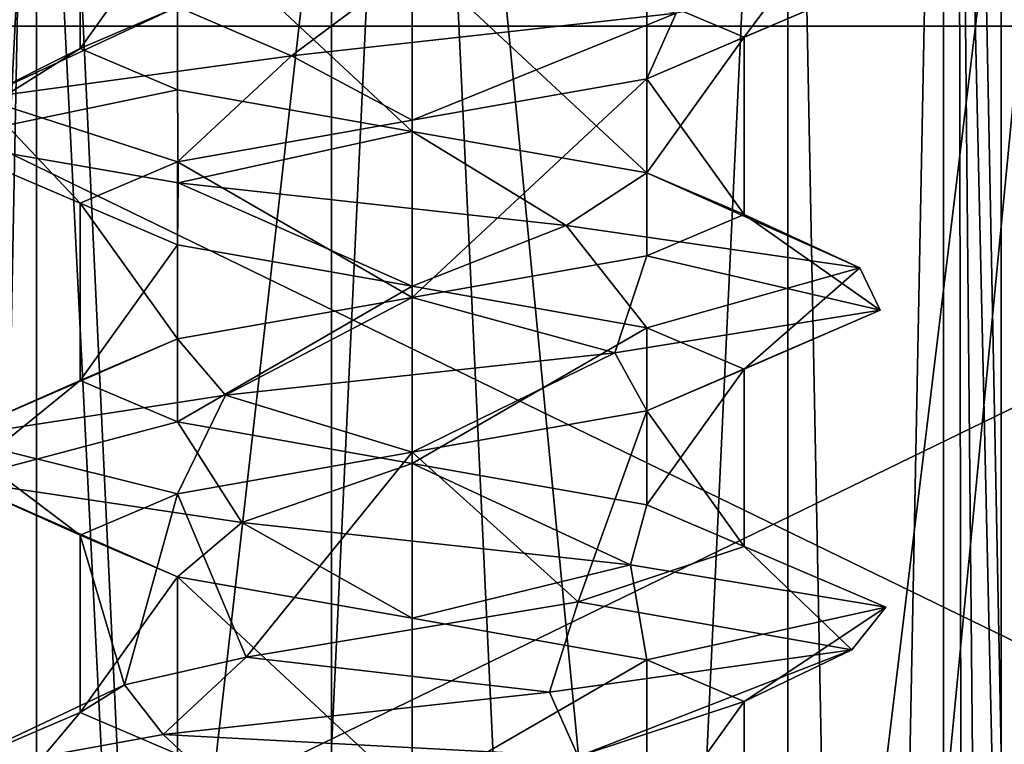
# Model space of a CAD drawing. Header units: millimetres. Extents: x -50 to 50, y -22 to 96.
# Tile 69 of 256: x -23.18 to -20.22, y -0.66 to 1.52. Entities that reach past the tile are written whole.
import ezdxf

# ---------------------------------------------------------------- set-up
doc = ezdxf.new("R2010")
doc.units = ezdxf.units.MM
doc.header["$LTSCALE"] = 65.185185
for name, color, linetype in [('1231', 7, 'CONTINUOUS'), ('1233', 7, 'CONTINUOUS'), ('1247', 7, 'CONTINUOUS'), ('1251', 7, 'CONTINUOUS'), ('1254', 7, 'CONTINUOUS'), ('1258', 7, 'CONTINUOUS'), ('1292', 7, 'CONTINUOUS'), ('1293', 7, 'CONTINUOUS'), ('1296', 7, 'CONTINUOUS'), ('1297', 7, 'CONTINUOUS'), ('1310', 7, 'CONTINUOUS'), ('1313', 7, 'CONTINUOUS'), ('1316', 7, 'CONTINUOUS'), ('1319', 7, 'CONTINUOUS'), ('1568', 7, 'CONTINUOUS'), ('159', 7, 'CONTINUOUS'), ('222', 7, 'CONTINUOUS'), ('224', 7, 'CONTINUOUS'), ('3208', 7, 'CONTINUOUS'), ('3209', 7, 'CONTINUOUS'), ('3210', 7, 'CONTINUOUS'), ('3211', 7, 'CONTINUOUS'), ('3354', 7, 'CONTINUOUS'), ('3355', 7, 'CONTINUOUS'), ('3356', 7, 'CONTINUOUS'), ('3357', 7, 'CONTINUOUS'), ('3406', 7, 'CONTINUOUS'), ('3807', 7, 'CONTINUOUS'), ('3808', 7, 'CONTINUOUS'), ('3809', 7, 'CONTINUOUS'), ('3810', 7, 'CONTINUOUS'), ('3840', 7, 'CONTINUOUS'), ('3841', 7, 'CONTINUOUS'), ('3842', 7, 'CONTINUOUS'), ('3941', 7, 'CONTINUOUS'), ('3942', 7, 'CONTINUOUS'), ('3943', 7, 'CONTINUOUS'), ('3944', 7, 'CONTINUOUS'), ('3974', 7, 'CONTINUOUS'), ('3975', 7, 'CONTINUOUS'), ('3976', 7, 'CONTINUOUS'), ('474', 7, 'CONTINUOUS'), ('476', 7, 'CONTINUOUS'), ('65', 7, 'CONTINUOUS'), ('9', 7, 'CONTINUOUS')]:
    doc.layers.add(name, color=color, linetype=linetype)

msp = doc.modelspace()

# ---------------------------------------------------------------- linework, layer by layer
at = {"layer": '1231', "color": 7, "linetype": 'CONTINUOUS', "true_color": 0xe0f2ff}
for points in [[(-24, -14, -50), (-23.5, 20.5, -50), (-16.4697, 0, -50), (-24, -14, -50)], [(-23.5, 20.5, -50), (-15.5, 20.5, -50), (-16.4697, 0, -50), (-23.5, 20.5, -50)], [(-24, -14, -50), (-16.4697, 0, -50), (-15.7843, -0.2718, -50), (-24, -14, -50)], [(-15.4715, -0.9394, -50), (-24, -14, -50), (-15.7843, -0.2718, -50), (-15.4715, -0.9394, -50)]]:
    msp.add_3dface(points, dxfattribs=at)
at = {"layer": '1233', "color": 7, "linetype": 'CONTINUOUS', "true_color": 0xe0f2ff}
for points in [[(-19.7929, 20.7929, 50), (-20.5, 20.5, 50), (-16.4697, 0, 50), (-19.7929, 20.7929, 50)], [(-23.5, 20.5, 50), (-24, -14, 50), (-16.4697, 0, 50), (-23.5, 20.5, 50)], [(-20.5, 20.5, 50), (-23.5, 20.5, 50), (-16.4697, 0, 50), (-20.5, 20.5, 50)], [(-16.4697, 0, 50), (-24, -14, 50), (-10.6231, -11.2872, 50), (-16.4697, 0, 50)]]:
    msp.add_3dface(points, dxfattribs=at)
at = {"layer": '1247', "color": 7, "linetype": 'CONTINUOUS', "true_color": 0xe0f2ff}
for points in [[(-24, -1.5, 45.8), (-17.8255, -1.5, 45.8), (-24, 1.5, 45.8), (-24, -1.5, 45.8)], [(-24, 1.5, 45.8), (-17.8255, -1.5, 45.8), (-17.8255, 1.5, 45.8), (-24, 1.5, 45.8)]]:
    msp.add_3dface(points, dxfattribs=at)
at = {"layer": '1251', "color": 7, "linetype": 'CONTINUOUS', "true_color": 0xe0f2ff}
for points in [[(-24, -1.5, -45.8), (-24, 1.5, -45.8), (-17.8255, 1.5, -45.8), (-24, -1.5, -45.8)], [(-24, -1.5, -45.8), (-17.8255, 1.5, -45.8), (-17.8255, -1.5, -45.8), (-24, -1.5, -45.8)]]:
    msp.add_3dface(points, dxfattribs=at)
at = {"layer": '1254', "color": 7, "linetype": 'CONTINUOUS', "true_color": 0xe0f2ff}
for points in [[(-24, 1.5, -49.2), (-24, -1.5, -49.2), (-17.8255, -1.5, -49.2), (-24, 1.5, -49.2)], [(-17.8255, 1.5, -49.2), (-24, 1.5, -49.2), (-17.8255, -1.5, -49.2), (-17.8255, 1.5, -49.2)]]:
    msp.add_3dface(points, dxfattribs=at)
at = {"layer": '1258', "color": 7, "linetype": 'CONTINUOUS', "true_color": 0xe0f2ff}
for points in [[(-17.8255, -1.5, 49.2), (-24, -1.5, 49.2), (-17.8255, 1.5, 49.2), (-17.8255, -1.5, 49.2)], [(-24, -1.5, 49.2), (-24, 1.5, 49.2), (-17.8255, 1.5, 49.2), (-24, -1.5, 49.2)]]:
    msp.add_3dface(points, dxfattribs=at)
at = {"layer": '1292', "color": 7, "linetype": 'CONTINUOUS', "true_color": 0xe0f2ff}
for points in [[(-25, 4.5, -39), (-25, 0, -39), (-22, 4.5, -39), (-25, 4.5, -39)], [(-22, 4.5, -39), (-25, 0, -39), (-24.5, 0, -39), (-22, 4.5, -39)], [(-22, -17.5, -39), (-22, 4.5, -39), (-24.5, -17.5, -39), (-22, -17.5, -39)], [(-24.5, -17.5, -39), (-22, 4.5, -39), (-24.5, 0, -39), (-24.5, -17.5, -39)]]:
    msp.add_3dface(points, dxfattribs=at)
at = {"layer": '1293', "color": 7, "linetype": 'CONTINUOUS', "true_color": 0xe0f2ff}
for points in [[(-19.8787, 4.5, -39.8787), (-22, 4.5, -39), (-19.8787, -17.5, -39.8787), (-19.8787, 4.5, -39.8787)], [(-22, 4.5, -39), (-22, -17.5, -39), (-19.8787, -17.5, -39.8787), (-22, 4.5, -39)]]:
    msp.add_3dface(points, dxfattribs=at)
at = {"layer": '1296', "color": 7, "linetype": 'CONTINUOUS', "true_color": 0xe0f2ff}
for points in [[(-22, 4.5, 39), (-19.8787, 4.5, 39.8787), (-22, -17.5, 39), (-22, 4.5, 39)], [(-22, -17.5, 39), (-19.8787, 4.5, 39.8787), (-19.8787, -17.5, 39.8787), (-22, -17.5, 39)]]:
    msp.add_3dface(points, dxfattribs=at)
at = {"layer": '1297', "color": 7, "linetype": 'CONTINUOUS', "true_color": 0xe0f2ff}
for points in [[(-25, 4.5, 39), (-22, 4.5, 39), (-22, -17.5, 39), (-25, 4.5, 39)], [(-25, 4.5, 39), (-22, -17.5, 39), (-24.5, 0, 39), (-25, 4.5, 39)], [(-24.5, 0, 39), (-22, -17.5, 39), (-24.5, -17.5, 39), (-24.5, 0, 39)]]:
    msp.add_3dface(points, dxfattribs=at)
at = {"layer": '1310', "color": 7, "linetype": 'CONTINUOUS', "true_color": 0xe0f2ff}
for points in [[(-20.8685, 4.5, -43.1313), (-22, 4.5, -43.6), (-20.8686, -19.6, -43.1314), (-20.8685, 4.5, -43.1313)], [(-20.8686, -19.6, -43.1314), (-22, 4.5, -43.6), (-22, -19.6, -43.6), (-20.8686, -19.6, -43.1314)], [(-22, 4.5, -40.4), (-20.8685, 4.5, -40.8687), (-22, -19.6, -40.4), (-22, 4.5, -40.4)], [(-22, -19.6, -40.4), (-20.8685, 4.5, -40.8687), (-20.8686, -19.6, -40.8686), (-22, -19.6, -40.4)], [(-20.8685, 4.5, -40.8687), (-20.4, 4.5, -42), (-20.8686, -19.6, -40.8686), (-20.8685, 4.5, -40.8687)], [(-20.8686, -19.6, -40.8686), (-20.4, 4.5, -42), (-20.4, -19.6, -42), (-20.8686, -19.6, -40.8686)], [(-20.4, -19.6, -42), (-20.8685, 4.5, -43.1313), (-20.8686, -19.6, -43.1314), (-20.4, -19.6, -42)], [(-20.4, 4.5, -42), (-20.8685, 4.5, -43.1313), (-20.4, -19.6, -42), (-20.4, 4.5, -42)]]:
    msp.add_3dface(points, dxfattribs=at)
at = {"layer": '1313', "color": 7, "linetype": 'CONTINUOUS', "true_color": 0xe0f2ff}
for points in [[(-23.1315, 4.5, -43.1313), (-23.6, 4.5, -42), (-23.1314, -19.6, -43.1314), (-23.1315, 4.5, -43.1313)], [(-23.6, 4.5, -42), (-23.1315, 4.5, -40.8687), (-23.6, -19.6, -42), (-23.6, 4.5, -42)], [(-23.1314, -19.6, -43.1314), (-23.6, 4.5, -42), (-23.6, -19.6, -42), (-23.1314, -19.6, -43.1314)], [(-23.6, -19.6, -42), (-23.1315, 4.5, -40.8687), (-23.1314, -19.6, -40.8686), (-23.6, -19.6, -42)], [(-22, 4.5, -43.6), (-23.1315, 4.5, -43.1313), (-22, -19.6, -43.6), (-22, 4.5, -43.6)], [(-22, -19.6, -43.6), (-23.1315, 4.5, -43.1313), (-23.1314, -19.6, -43.1314), (-22, -19.6, -43.6)], [(-23.1315, 4.5, -40.8687), (-22, 4.5, -40.4), (-23.1314, -19.6, -40.8686), (-23.1315, 4.5, -40.8687)], [(-22, 4.5, -40.4), (-22, -19.6, -40.4), (-23.1314, -19.6, -40.8686), (-22, 4.5, -40.4)]]:
    msp.add_3dface(points, dxfattribs=at)
at = {"layer": '1316', "color": 7, "linetype": 'CONTINUOUS', "true_color": 0xe0f2ff}
for points in [[(-22, -19.6, 43.6), (-22, 4.5, 43.6), (-20.8685, 4.5, 43.1313), (-22, -19.6, 43.6)], [(-20.8686, -19.6, 43.1314), (-22, -19.6, 43.6), (-20.8685, 4.5, 43.1313), (-20.8686, -19.6, 43.1314)], [(-22, -19.6, 40.4), (-20.8686, -19.6, 40.8686), (-22, 4.5, 40.4), (-22, -19.6, 40.4)], [(-22, 4.5, 40.4), (-20.8686, -19.6, 40.8686), (-20.8685, 4.5, 40.8687), (-22, 4.5, 40.4)], [(-20.4, -19.6, 42), (-20.8686, -19.6, 43.1314), (-20.4, 4.5, 42), (-20.4, -19.6, 42)], [(-20.4, 4.5, 42), (-20.8686, -19.6, 43.1314), (-20.8685, 4.5, 43.1313), (-20.4, 4.5, 42)], [(-20.8686, -19.6, 40.8686), (-20.4, -19.6, 42), (-20.8685, 4.5, 40.8687), (-20.8686, -19.6, 40.8686)], [(-20.8685, 4.5, 40.8687), (-20.4, -19.6, 42), (-20.4, 4.5, 42), (-20.8685, 4.5, 40.8687)]]:
    msp.add_3dface(points, dxfattribs=at)
at = {"layer": '1319', "color": 7, "linetype": 'CONTINUOUS', "true_color": 0xe0f2ff}
for points in [[(-23.6, 4.5, 42), (-23.1315, 4.5, 43.1313), (-23.6, -19.6, 42), (-23.6, 4.5, 42)], [(-23.6, -19.6, 42), (-23.1315, 4.5, 43.1313), (-23.1314, -19.6, 43.1314), (-23.6, -19.6, 42)], [(-23.1315, 4.5, 40.8687), (-23.6, 4.5, 42), (-23.1314, -19.6, 40.8686), (-23.1315, 4.5, 40.8687)], [(-23.1314, -19.6, 40.8686), (-23.6, 4.5, 42), (-23.6, -19.6, 42), (-23.1314, -19.6, 40.8686)], [(-23.1315, 4.5, 43.1313), (-22, 4.5, 43.6), (-23.1314, -19.6, 43.1314), (-23.1315, 4.5, 43.1313)], [(-22, -19.6, 40.4), (-22, 4.5, 40.4), (-23.1315, 4.5, 40.8687), (-22, -19.6, 40.4)], [(-22, -19.6, 40.4), (-23.1315, 4.5, 40.8687), (-23.1314, -19.6, 40.8686), (-22, -19.6, 40.4)], [(-22, 4.5, 43.6), (-22, -19.6, 43.6), (-23.1314, -19.6, 43.1314), (-22, 4.5, 43.6)]]:
    msp.add_3dface(points, dxfattribs=at)
at = {"layer": '1568', "color": 7, "linetype": 'CONTINUOUS', "true_color": 0xe0f2ff}
for points in [[(-27.677, 1.5, 47.677), (-24, 1.5, 45.8), (-17.8255, 1.5, 49.2), (-27.677, 1.5, 47.677)], [(-24, 1.5, 49.2), (-27.677, 1.5, 47.677), (-17.8255, 1.5, 49.2), (-24, 1.5, 49.2)], [(-24, 1.5, 45.8), (-17.8255, 1.5, 45.8), (-17.8255, 1.5, 49.2), (-24, 1.5, 45.8)]]:
    msp.add_3dface(points, dxfattribs=at)
at = {"layer": '159', "color": 7, "linetype": 'CONTINUOUS', "true_color": 0xf2c12d}
for points in [[(-20.0515, 13.8134, -29.0466), (-20.3992, 8.168, -9.1294), (-20.0515, -9.5937, -29.0466), (-20.0515, 13.8134, -29.0466)], [(-20.3992, 8.168, -9.1294), (-20.3548, 3.731, -11.668), (-20.0515, -9.5937, -29.0466), (-20.3992, 8.168, -9.1294)], [(-20.3548, 3.731, -11.668), (-20.346, -1.3555, -12.1747), (-20.0515, -9.5937, -29.0466), (-20.3548, 3.731, -11.668)]]:
    msp.add_3dface(points, dxfattribs=at)
at = {"layer": '222', "color": 7, "linetype": 'CONTINUOUS', "true_color": 0xf2c12d}
for points in [[(-20.3548, 3.731, 11.668), (-20.226, 13.7288, 19.0466), (-20.226, -9.7682, 19.0466), (-20.3548, 3.731, 11.668)], [(-20.346, -1.3555, 12.1747), (-20.3548, 3.731, 11.668), (-20.226, -9.7682, 19.0466), (-20.346, -1.3555, 12.1747)]]:
    msp.add_3dface(points, dxfattribs=at)
at = {"layer": '224', "color": 7, "linetype": 'CONTINUOUS', "true_color": 0xf2c12d}
for points in [[(-20.226, 13.7288, 19.0466), (-19.4618, 13.7288, 20.8254), (-20.226, -9.7682, 19.0466), (-20.226, 13.7288, 19.0466)], [(-20.226, -9.7682, 19.0466), (-19.4618, 13.7288, 20.8254), (-19.4614, -9.767, 20.8258), (-20.226, -9.7682, 19.0466)]]:
    msp.add_3dface(points, dxfattribs=at)
at = {"layer": '3208', "linetype": 'CONTINUOUS'}
msp.add_3dface([(-22.75, -0.6333, -40.701), (-23.4554, -0.7611, -41.6371), (-22.5, -0.8665, -41.134), (-22.75, -0.6333, -40.701)], dxfattribs=at)
at = {"layer": '3209', "linetype": 'CONTINUOUS'}
for points in [[(-22.75, -0.6333, -40.701), (-22.5, -0.4002, -41.134), (-22.866, -0.4835, -41.5), (-22.75, -0.6333, -40.701)], [(-23.4554, -0.7611, -41.6371), (-22.75, -0.6333, -40.701), (-22.866, -0.4835, -41.5), (-23.4554, -0.7611, -41.6371)], [(-23, -0.5668, -42), (-23.4554, -0.7611, -41.6371), (-22.866, -0.4835, -41.5), (-23, -0.5668, -42)], [(-23.272, -0.8889, -42.7949), (-23.4554, -0.7611, -41.6371), (-23, -0.5668, -42), (-23.272, -0.8889, -42.7949)], [(-22.7071, -0.6918, -42.7071), (-23.272, -0.8889, -42.7949), (-23, -0.5668, -42), (-22.7071, -0.6918, -42.7071)]]:
    msp.add_3dface(points, dxfattribs=at)
at = {"layer": '3210', "linetype": 'CONTINUOUS'}
for points in [[(-21.2929, 1.5918, -42.7071), (-20.7564, 1.7944, -42.8387), (-21, 1.4668, -42), (-21.2929, 1.5918, -42.7071)], [(-20.7564, 1.7944, -42.8387), (-20.5328, 1.6667, -41.6881), (-21, 1.4668, -42), (-20.7564, 1.7944, -42.8387)], [(-20.5328, 1.6667, -41.6881), (-21.2051, 1.5389, -40.728), (-21.2929, 1.3418, -41.2929), (-20.5328, 1.6667, -41.6881)], [(-21, 1.4668, -42), (-20.5328, 1.6667, -41.6881), (-21.2929, 1.3418, -41.2929), (-21, 1.4668, -42)], [(-21.2051, 1.5389, -40.728), (-22.3629, 1.4111, -40.5446), (-22, 1.2168, -41), (-21.2051, 1.5389, -40.728)], [(-21.2929, 1.3418, -41.2929), (-21.2051, 1.5389, -40.728), (-22, 1.2168, -41), (-21.2929, 1.3418, -41.2929)], [(-22.3629, 1.4111, -40.5446), (-23.299, 1.2833, -41.25), (-22.7071, 1.0918, -41.2929), (-22.3629, 1.4111, -40.5446)], [(-22, 1.2168, -41), (-22.3629, 1.4111, -40.5446), (-22.7071, 1.0918, -41.2929), (-22, 1.2168, -41)], [(-23.299, 1.2833, -41.25), (-23.4419, 1.1556, -42.4134), (-23, 0.9668, -42), (-23.299, 1.2833, -41.25)], [(-22.7071, 1.0918, -41.2929), (-23.299, 1.2833, -41.25), (-23, 0.9668, -42), (-22.7071, 1.0918, -41.2929)], [(-23.4419, 1.1556, -42.4134), (-22.7042, 1.0278, -43.3244), (-22.7071, 0.8418, -42.7071), (-23.4419, 1.1556, -42.4134)], [(-23, 0.9668, -42), (-23.4419, 1.1556, -42.4134), (-22.7071, 0.8418, -42.7071), (-23, 0.9668, -42)], [(-22.7071, 0.8418, -42.7071), (-22.7042, 1.0278, -43.3244), (-22.0001, 0.7169, -43), (-22.7071, 0.8418, -42.7071)], [(-22.7042, 1.0278, -43.3244), (-21.5365, 0.9, -43.4266), (-22.0001, 0.7169, -43), (-22.7042, 1.0278, -43.3244)], [(-22.0001, 0.7169, -43), (-21.5365, 0.9, -43.4266), (-21.2929, 0.5919, -42.7071), (-22.0001, 0.7169, -43)], [(-21.5365, 0.9, -43.4266), (-20.6518, 0.7722, -42.6576), (-21.2929, 0.5919, -42.7071), (-21.5365, 0.9, -43.4266)], [(-21.2929, 0.5919, -42.7071), (-20.6518, 0.7722, -42.6576), (-21, 0.4668, -42), (-21.2929, 0.5919, -42.7071)], [(-20.6518, 0.7722, -42.6576), (-20.5905, 0.6444, -41.4869), (-21, 0.4668, -42), (-20.6518, 0.7722, -42.6576)], [(-20.5905, 0.6444, -41.4869), (-21.3899, 0.5167, -40.6297), (-21.2929, 0.3418, -41.2929), (-20.5905, 0.6444, -41.4869)], [(-21, 0.4668, -42), (-20.5905, 0.6444, -41.4869), (-21.2929, 0.3418, -41.2929), (-21, 0.4668, -42)], [(-21.3899, 0.5167, -40.6297), (-22.5618, 0.3889, -40.6092), (-22, 0.2168, -41), (-21.3899, 0.5167, -40.6297)], [(-21.2929, 0.3418, -41.2929), (-21.3899, 0.5167, -40.6297), (-22, 0.2168, -41), (-21.2929, 0.3418, -41.2929)], [(-22.5618, 0.3889, -40.6092), (-23.3908, 0.2611, -41.4381), (-22.7071, 0.0918, -41.2929), (-22.5618, 0.3889, -40.6092)], [(-22, 0.2168, -41), (-22.5618, 0.3889, -40.6092), (-22.7071, 0.0918, -41.2929), (-22, 0.2168, -41)], [(-23.3703, 0.1333, -42.6101), (-23, -0.0332, -42), (-23.3908, 0.2611, -41.4381), (-23.3703, 0.1333, -42.6101)], [(-23.3908, 0.2611, -41.4381), (-23, -0.0332, -42), (-22.7071, 0.0918, -41.2929), (-23.3908, 0.2611, -41.4381)], [(-22.7071, -0.1582, -42.7071), (-23, -0.0332, -42), (-23.3703, 0.1333, -42.6101), (-22.7071, -0.1582, -42.7071)], [(-22.5131, 0.0056, -43.4095), (-22.7071, -0.1582, -42.7071), (-23.3703, 0.1333, -42.6101), (-22.5131, 0.0056, -43.4095)], [(-22, -0.2832, -43), (-22.7071, -0.1582, -42.7071), (-22.5131, 0.0056, -43.4095), (-22, -0.2832, -43)], [(-21.3424, -0.1222, -43.3482), (-22, -0.2832, -43), (-22.5131, 0.0056, -43.4095), (-21.3424, -0.1222, -43.3482)], [(-21.2929, -0.4081, -42.7071), (-22, -0.2832, -43), (-21.3424, -0.1222, -43.3482), (-21.2929, -0.4081, -42.7071)], [(-20.5734, -0.25, -42.4635), (-21.2929, -0.4081, -42.7071), (-21.3424, -0.1222, -43.3482), (-20.5734, -0.25, -42.4635)], [(-21, -0.5332, -42), (-21.2929, -0.4081, -42.7071), (-20.5734, -0.25, -42.4635), (-21, -0.5332, -42)], [(-20.6755, -0.3778, -41.2959), (-21, -0.5332, -42), (-20.5734, -0.25, -42.4635), (-20.6755, -0.3778, -41.2959)], [(-21.5866, -0.5056, -40.5581), (-21.5, -0.6998, -41.134), (-20.6755, -0.3778, -41.2959), (-21.5866, -0.5056, -40.5581)], [(-21.5, -0.6998, -41.134), (-21, -0.5332, -42), (-20.6755, -0.3778, -41.2959), (-21.5, -0.6998, -41.134)], [(-22.75, -0.6333, -40.701), (-21.5, -0.6998, -41.134), (-21.5866, -0.5056, -40.5581), (-22.75, -0.6333, -40.701)], [(-22.75, -0.6333, -40.701), (-22.5, -0.8665, -41.134), (-21.5, -0.6998, -41.134), (-22.75, -0.6333, -40.701)]]:
    msp.add_3dface(points, dxfattribs=at)
at = {"layer": '3211', "linetype": 'CONTINUOUS'}
for points in [[(-22.7071, 1.5582, -41.2929), (-22.3629, 1.4111, -40.5446), (-22, 1.6831, -41), (-22.7071, 1.5582, -41.2929)], [(-22.3629, 1.4111, -40.5446), (-21.2051, 1.5389, -40.728), (-22, 1.6831, -41), (-22.3629, 1.4111, -40.5446)], [(-23.299, 1.2833, -41.25), (-22.3629, 1.4111, -40.5446), (-22.7071, 1.5582, -41.2929), (-23.299, 1.2833, -41.25)], [(-23, 1.4332, -42), (-23.299, 1.2833, -41.25), (-22.7071, 1.5582, -41.2929), (-23, 1.4332, -42)], [(-23.4419, 1.1556, -42.4134), (-23.299, 1.2833, -41.25), (-23, 1.4332, -42), (-23.4419, 1.1556, -42.4134)], [(-22.7071, 1.3082, -42.7071), (-23.4419, 1.1556, -42.4134), (-23, 1.4332, -42), (-22.7071, 1.3082, -42.7071)], [(-22.7042, 1.0278, -43.3244), (-23.4419, 1.1556, -42.4134), (-22.7071, 1.3082, -42.7071), (-22.7042, 1.0278, -43.3244)], [(-22.0001, 1.1832, -43), (-22.7042, 1.0278, -43.3244), (-22.7071, 1.3082, -42.7071), (-22.0001, 1.1832, -43)], [(-21.5365, 0.9, -43.4266), (-22.7042, 1.0278, -43.3244), (-22.0001, 1.1832, -43), (-21.5365, 0.9, -43.4266)], [(-21.2929, 1.0582, -42.7071), (-21.5365, 0.9, -43.4266), (-22.0001, 1.1832, -43), (-21.2929, 1.0582, -42.7071)], [(-20.6518, 0.7722, -42.6576), (-21.5365, 0.9, -43.4266), (-21.2929, 1.0582, -42.7071), (-20.6518, 0.7722, -42.6576)], [(-21, 0.9332, -42), (-20.6518, 0.7722, -42.6576), (-21.2929, 1.0582, -42.7071), (-21, 0.9332, -42)], [(-21.2929, 0.8082, -41.2929), (-20.5905, 0.6444, -41.4869), (-21, 0.9332, -42), (-21.2929, 0.8082, -41.2929)], [(-20.5905, 0.6444, -41.4869), (-20.6518, 0.7722, -42.6576), (-21, 0.9332, -42), (-20.5905, 0.6444, -41.4869)], [(-22, 0.6832, -41), (-21.3899, 0.5167, -40.6297), (-21.2929, 0.8082, -41.2929), (-22, 0.6832, -41)], [(-21.3899, 0.5167, -40.6297), (-20.5905, 0.6444, -41.4869), (-21.2929, 0.8082, -41.2929), (-21.3899, 0.5167, -40.6297)], [(-22.7071, 0.5582, -41.2929), (-22.5618, 0.3889, -40.6092), (-22, 0.6832, -41), (-22.7071, 0.5582, -41.2929)], [(-22.5618, 0.3889, -40.6092), (-21.3899, 0.5167, -40.6297), (-22, 0.6832, -41), (-22.5618, 0.3889, -40.6092)], [(-23.3908, 0.2611, -41.4381), (-22.5618, 0.3889, -40.6092), (-22.7071, 0.5582, -41.2929), (-23.3908, 0.2611, -41.4381)], [(-23, 0.4332, -42), (-23.3908, 0.2611, -41.4381), (-22.7071, 0.5582, -41.2929), (-23, 0.4332, -42)], [(-23.3703, 0.1333, -42.6101), (-23.3908, 0.2611, -41.4381), (-23, 0.4332, -42), (-23.3703, 0.1333, -42.6101)], [(-22.7071, 0.3081, -42.7071), (-23.3703, 0.1333, -42.6101), (-23, 0.4332, -42), (-22.7071, 0.3081, -42.7071)], [(-22.5131, 0.0056, -43.4095), (-23.3703, 0.1333, -42.6101), (-22.7071, 0.3081, -42.7071), (-22.5131, 0.0056, -43.4095)], [(-22, 0.1831, -43), (-22.5131, 0.0056, -43.4095), (-22.7071, 0.3081, -42.7071), (-22, 0.1831, -43)], [(-21.3424, -0.1222, -43.3482), (-22.5131, 0.0056, -43.4095), (-22, 0.1831, -43), (-21.3424, -0.1222, -43.3482)], [(-21.2929, 0.0582, -42.7071), (-21.3424, -0.1222, -43.3482), (-22, 0.1831, -43), (-21.2929, 0.0582, -42.7071)], [(-20.5734, -0.25, -42.4635), (-21.3424, -0.1222, -43.3482), (-21.2929, 0.0582, -42.7071), (-20.5734, -0.25, -42.4635)], [(-21, -0.0668, -42), (-20.5734, -0.25, -42.4635), (-21.2929, 0.0582, -42.7071), (-21, -0.0668, -42)], [(-20.6755, -0.3778, -41.2959), (-21, -0.0668, -42), (-21.5, -0.2335, -41.134), (-20.6755, -0.3778, -41.2959)], [(-20.6755, -0.3778, -41.2959), (-20.5734, -0.25, -42.4635), (-21, -0.0668, -42), (-20.6755, -0.3778, -41.2959)], [(-22.5, -0.4002, -41.134), (-21.5866, -0.5056, -40.5581), (-21.5, -0.2335, -41.134), (-22.5, -0.4002, -41.134)], [(-21.5866, -0.5056, -40.5581), (-20.6755, -0.3778, -41.2959), (-21.5, -0.2335, -41.134), (-21.5866, -0.5056, -40.5581)], [(-22.5, -0.4002, -41.134), (-22.75, -0.6333, -40.701), (-21.5866, -0.5056, -40.5581), (-22.5, -0.4002, -41.134)]]:
    msp.add_3dface(points, dxfattribs=at)
at = {"layer": '3354', "linetype": 'CONTINUOUS'}
msp.add_3dface([(-22.75, -0.6333, 43.299), (-23.4554, -0.7611, 42.3629), (-22.5, -0.8665, 42.866), (-22.75, -0.6333, 43.299)], dxfattribs=at)
at = {"layer": '3355', "linetype": 'CONTINUOUS'}
for points in [[(-22.75, -0.6333, 43.299), (-22.5, -0.4002, 42.866), (-22.866, -0.4835, 42.5), (-22.75, -0.6333, 43.299)], [(-23.4554, -0.7611, 42.3629), (-22.75, -0.6333, 43.299), (-22.866, -0.4835, 42.5), (-23.4554, -0.7611, 42.3629)], [(-23, -0.5668, 42), (-23.4554, -0.7611, 42.3629), (-22.866, -0.4835, 42.5), (-23, -0.5668, 42)], [(-23.272, -0.8889, 41.2051), (-23.4554, -0.7611, 42.3629), (-23, -0.5668, 42), (-23.272, -0.8889, 41.2051)], [(-22.7071, -0.6918, 41.2929), (-23.272, -0.8889, 41.2051), (-23, -0.5668, 42), (-22.7071, -0.6918, 41.2929)]]:
    msp.add_3dface(points, dxfattribs=at)
at = {"layer": '3356', "linetype": 'CONTINUOUS'}
for points in [[(-21.2929, 1.5918, 41.2929), (-20.7564, 1.7944, 41.1613), (-21, 1.4668, 42), (-21.2929, 1.5918, 41.2929)], [(-20.7564, 1.7944, 41.1613), (-20.5328, 1.6667, 42.3119), (-21, 1.4668, 42), (-20.7564, 1.7944, 41.1613)], [(-20.5328, 1.6667, 42.3119), (-21.2051, 1.5389, 43.272), (-21.2929, 1.3418, 42.7071), (-20.5328, 1.6667, 42.3119)], [(-21, 1.4668, 42), (-20.5328, 1.6667, 42.3119), (-21.2929, 1.3418, 42.7071), (-21, 1.4668, 42)], [(-21.2051, 1.5389, 43.272), (-22.3629, 1.4111, 43.4554), (-22, 1.2168, 43), (-21.2051, 1.5389, 43.272)], [(-21.2929, 1.3418, 42.7071), (-21.2051, 1.5389, 43.272), (-22, 1.2168, 43), (-21.2929, 1.3418, 42.7071)], [(-22.3629, 1.4111, 43.4554), (-23.299, 1.2833, 42.75), (-22.7071, 1.0918, 42.7071), (-22.3629, 1.4111, 43.4554)], [(-22, 1.2168, 43), (-22.3629, 1.4111, 43.4554), (-22.7071, 1.0918, 42.7071), (-22, 1.2168, 43)], [(-23.299, 1.2833, 42.75), (-23.4419, 1.1556, 41.5866), (-23, 0.9668, 42), (-23.299, 1.2833, 42.75)], [(-22.7071, 1.0918, 42.7071), (-23.299, 1.2833, 42.75), (-23, 0.9668, 42), (-22.7071, 1.0918, 42.7071)], [(-23.4419, 1.1556, 41.5866), (-22.7042, 1.0278, 40.6756), (-22.7071, 0.8418, 41.2929), (-23.4419, 1.1556, 41.5866)], [(-23, 0.9668, 42), (-23.4419, 1.1556, 41.5866), (-22.7071, 0.8418, 41.2929), (-23, 0.9668, 42)], [(-22.7071, 0.8418, 41.2929), (-22.7042, 1.0278, 40.6756), (-22.0001, 0.7169, 41), (-22.7071, 0.8418, 41.2929)], [(-22.7042, 1.0278, 40.6756), (-21.5365, 0.9, 40.5734), (-22.0001, 0.7169, 41), (-22.7042, 1.0278, 40.6756)], [(-22.0001, 0.7169, 41), (-21.5365, 0.9, 40.5734), (-21.2929, 0.5919, 41.2929), (-22.0001, 0.7169, 41)], [(-21.5365, 0.9, 40.5734), (-20.6518, 0.7722, 41.3424), (-21.2929, 0.5919, 41.2929), (-21.5365, 0.9, 40.5734)], [(-21.2929, 0.5919, 41.2929), (-20.6518, 0.7722, 41.3424), (-21, 0.4668, 42), (-21.2929, 0.5919, 41.2929)], [(-20.6518, 0.7722, 41.3424), (-20.5905, 0.6444, 42.5131), (-21, 0.4668, 42), (-20.6518, 0.7722, 41.3424)], [(-20.5905, 0.6444, 42.5131), (-21.3899, 0.5167, 43.3703), (-21.2929, 0.3418, 42.7071), (-20.5905, 0.6444, 42.5131)], [(-21, 0.4668, 42), (-20.5905, 0.6444, 42.5131), (-21.2929, 0.3418, 42.7071), (-21, 0.4668, 42)], [(-21.3899, 0.5167, 43.3703), (-22.5618, 0.3889, 43.3908), (-22, 0.2168, 43), (-21.3899, 0.5167, 43.3703)], [(-21.2929, 0.3418, 42.7071), (-21.3899, 0.5167, 43.3703), (-22, 0.2168, 43), (-21.2929, 0.3418, 42.7071)], [(-22.5618, 0.3889, 43.3908), (-23.3908, 0.2611, 42.5619), (-22.7071, 0.0918, 42.7071), (-22.5618, 0.3889, 43.3908)], [(-22, 0.2168, 43), (-22.5618, 0.3889, 43.3908), (-22.7071, 0.0918, 42.7071), (-22, 0.2168, 43)], [(-23.3703, 0.1333, 41.3899), (-23, -0.0332, 42), (-23.3908, 0.2611, 42.5619), (-23.3703, 0.1333, 41.3899)], [(-23.3908, 0.2611, 42.5619), (-23, -0.0332, 42), (-22.7071, 0.0918, 42.7071), (-23.3908, 0.2611, 42.5619)], [(-22.7071, -0.1582, 41.2929), (-23, -0.0332, 42), (-23.3703, 0.1333, 41.3899), (-22.7071, -0.1582, 41.2929)], [(-22.5131, 0.0056, 40.5905), (-22.7071, -0.1582, 41.2929), (-23.3703, 0.1333, 41.3899), (-22.5131, 0.0056, 40.5905)], [(-22, -0.2832, 41), (-22.7071, -0.1582, 41.2929), (-22.5131, 0.0056, 40.5905), (-22, -0.2832, 41)], [(-21.3424, -0.1222, 40.6518), (-22, -0.2832, 41), (-22.5131, 0.0056, 40.5905), (-21.3424, -0.1222, 40.6518)], [(-21.2929, -0.4081, 41.2929), (-22, -0.2832, 41), (-21.3424, -0.1222, 40.6518), (-21.2929, -0.4081, 41.2929)], [(-20.5734, -0.25, 41.5365), (-21.2929, -0.4081, 41.2929), (-21.3424, -0.1222, 40.6518), (-20.5734, -0.25, 41.5365)], [(-21, -0.5332, 42), (-21.2929, -0.4081, 41.2929), (-20.5734, -0.25, 41.5365), (-21, -0.5332, 42)], [(-20.6755, -0.3778, 42.7041), (-21, -0.5332, 42), (-20.5734, -0.25, 41.5365), (-20.6755, -0.3778, 42.7041)], [(-21.5866, -0.5056, 43.4419), (-21.5, -0.6998, 42.866), (-20.6755, -0.3778, 42.7041), (-21.5866, -0.5056, 43.4419)], [(-21.5, -0.6998, 42.866), (-21, -0.5332, 42), (-20.6755, -0.3778, 42.7041), (-21.5, -0.6998, 42.866)], [(-22.75, -0.6333, 43.299), (-21.5, -0.6998, 42.866), (-21.5866, -0.5056, 43.4419), (-22.75, -0.6333, 43.299)], [(-22.75, -0.6333, 43.299), (-22.5, -0.8665, 42.866), (-21.5, -0.6998, 42.866), (-22.75, -0.6333, 43.299)]]:
    msp.add_3dface(points, dxfattribs=at)
at = {"layer": '3357', "linetype": 'CONTINUOUS'}
for points in [[(-22.7071, 1.5582, 42.7071), (-22.3629, 1.4111, 43.4554), (-22, 1.6831, 43), (-22.7071, 1.5582, 42.7071)], [(-22.3629, 1.4111, 43.4554), (-21.2051, 1.5389, 43.272), (-22, 1.6831, 43), (-22.3629, 1.4111, 43.4554)], [(-23.299, 1.2833, 42.75), (-22.3629, 1.4111, 43.4554), (-22.7071, 1.5582, 42.7071), (-23.299, 1.2833, 42.75)], [(-23, 1.4332, 42), (-23.299, 1.2833, 42.75), (-22.7071, 1.5582, 42.7071), (-23, 1.4332, 42)], [(-23.4419, 1.1556, 41.5866), (-23.299, 1.2833, 42.75), (-23, 1.4332, 42), (-23.4419, 1.1556, 41.5866)], [(-22.7071, 1.3082, 41.2929), (-23.4419, 1.1556, 41.5866), (-23, 1.4332, 42), (-22.7071, 1.3082, 41.2929)], [(-22.7042, 1.0278, 40.6756), (-23.4419, 1.1556, 41.5866), (-22.7071, 1.3082, 41.2929), (-22.7042, 1.0278, 40.6756)], [(-22.0001, 1.1832, 41), (-22.7042, 1.0278, 40.6756), (-22.7071, 1.3082, 41.2929), (-22.0001, 1.1832, 41)], [(-21.5365, 0.9, 40.5734), (-22.7042, 1.0278, 40.6756), (-22.0001, 1.1832, 41), (-21.5365, 0.9, 40.5734)], [(-21.2929, 1.0582, 41.2929), (-21.5365, 0.9, 40.5734), (-22.0001, 1.1832, 41), (-21.2929, 1.0582, 41.2929)], [(-20.6518, 0.7722, 41.3424), (-21.5365, 0.9, 40.5734), (-21.2929, 1.0582, 41.2929), (-20.6518, 0.7722, 41.3424)], [(-21, 0.9332, 42), (-20.6518, 0.7722, 41.3424), (-21.2929, 1.0582, 41.2929), (-21, 0.9332, 42)], [(-21.2929, 0.8082, 42.7071), (-20.5905, 0.6444, 42.5131), (-21, 0.9332, 42), (-21.2929, 0.8082, 42.7071)], [(-20.5905, 0.6444, 42.5131), (-20.6518, 0.7722, 41.3424), (-21, 0.9332, 42), (-20.5905, 0.6444, 42.5131)], [(-22, 0.6832, 43), (-21.3899, 0.5167, 43.3703), (-21.2929, 0.8082, 42.7071), (-22, 0.6832, 43)], [(-21.3899, 0.5167, 43.3703), (-20.5905, 0.6444, 42.5131), (-21.2929, 0.8082, 42.7071), (-21.3899, 0.5167, 43.3703)], [(-22.7071, 0.5582, 42.7071), (-22.5618, 0.3889, 43.3908), (-22, 0.6832, 43), (-22.7071, 0.5582, 42.7071)], [(-22.5618, 0.3889, 43.3908), (-21.3899, 0.5167, 43.3703), (-22, 0.6832, 43), (-22.5618, 0.3889, 43.3908)], [(-23.3908, 0.2611, 42.5619), (-22.5618, 0.3889, 43.3908), (-22.7071, 0.5582, 42.7071), (-23.3908, 0.2611, 42.5619)], [(-23, 0.4332, 42), (-23.3908, 0.2611, 42.5619), (-22.7071, 0.5582, 42.7071), (-23, 0.4332, 42)], [(-23.3703, 0.1333, 41.3899), (-23.3908, 0.2611, 42.5619), (-23, 0.4332, 42), (-23.3703, 0.1333, 41.3899)], [(-22.7071, 0.3081, 41.2929), (-23.3703, 0.1333, 41.3899), (-23, 0.4332, 42), (-22.7071, 0.3081, 41.2929)], [(-22.5131, 0.0056, 40.5905), (-23.3703, 0.1333, 41.3899), (-22.7071, 0.3081, 41.2929), (-22.5131, 0.0056, 40.5905)], [(-22, 0.1831, 41), (-22.5131, 0.0056, 40.5905), (-22.7071, 0.3081, 41.2929), (-22, 0.1831, 41)], [(-21.3424, -0.1222, 40.6518), (-22.5131, 0.0056, 40.5905), (-22, 0.1831, 41), (-21.3424, -0.1222, 40.6518)], [(-21.2929, 0.0582, 41.2929), (-21.3424, -0.1222, 40.6518), (-22, 0.1831, 41), (-21.2929, 0.0582, 41.2929)], [(-20.5734, -0.25, 41.5365), (-21.3424, -0.1222, 40.6518), (-21.2929, 0.0582, 41.2929), (-20.5734, -0.25, 41.5365)], [(-21, -0.0668, 42), (-20.5734, -0.25, 41.5365), (-21.2929, 0.0582, 41.2929), (-21, -0.0668, 42)], [(-20.6755, -0.3778, 42.7041), (-21, -0.0668, 42), (-21.5, -0.2335, 42.866), (-20.6755, -0.3778, 42.7041)], [(-20.6755, -0.3778, 42.7041), (-20.5734, -0.25, 41.5365), (-21, -0.0668, 42), (-20.6755, -0.3778, 42.7041)], [(-22.5, -0.4002, 42.866), (-21.5866, -0.5056, 43.4419), (-21.5, -0.2335, 42.866), (-22.5, -0.4002, 42.866)], [(-21.5866, -0.5056, 43.4419), (-20.6755, -0.3778, 42.7041), (-21.5, -0.2335, 42.866), (-21.5866, -0.5056, 43.4419)], [(-22.5, -0.4002, 42.866), (-22.75, -0.6333, 43.299), (-21.5866, -0.5056, 43.4419), (-22.5, -0.4002, 42.866)]]:
    msp.add_3dface(points, dxfattribs=at)
at = {"layer": '3406', "color": 7, "linetype": 'CONTINUOUS', "true_color": 0xe0f2ff}
for points in [[(-17.8255, 1.5, -45.8), (-24, 1.5, -45.8), (-27.677, 1.5, -47.677), (-17.8255, 1.5, -45.8)], [(-24, 1.5, -49.2), (-17.8255, 1.5, -45.8), (-27.677, 1.5, -47.677), (-24, 1.5, -49.2)], [(-17.8255, 1.5, -45.8), (-24, 1.5, -49.2), (-17.8255, 1.5, -49.2), (-17.8255, 1.5, -45.8)]]:
    msp.add_3dface(points, dxfattribs=at)
at = {"layer": '3807', "linetype": 'CONTINUOUS'}
msp.add_3dface([(-21, -1.0668, -42), (-21, -0.5332, -42), (-21.5, -0.6998, -41.134), (-21, -1.0668, -42)], dxfattribs=at)
at = {"layer": '3808', "linetype": 'CONTINUOUS'}
for points in [[(-21, 0.4668, -42), (-21.2929, 0.3418, -41.2929), (-21, -0.0668, -42), (-21, 0.4668, -42)], [(-21.2929, 0.3418, -41.2929), (-22, 0.2168, -41), (-21.5, -0.2335, -41.134), (-21.2929, 0.3418, -41.2929)], [(-21, -0.0668, -42), (-21.2929, 0.3418, -41.2929), (-21.5, -0.2335, -41.134), (-21, -0.0668, -42)], [(-22.5, -0.4002, -41.134), (-22, 0.2168, -41), (-22.7071, 0.0918, -41.2929), (-22.5, -0.4002, -41.134)], [(-22, 0.2168, -41), (-22.5, -0.4002, -41.134), (-21.5, -0.2335, -41.134), (-22, 0.2168, -41)], [(-23, -0.0332, -42), (-22.866, -0.4835, -41.5), (-22.7071, 0.0918, -41.2929), (-23, -0.0332, -42)], [(-22.866, -0.4835, -41.5), (-22.5, -0.4002, -41.134), (-22.7071, 0.0918, -41.2929), (-22.866, -0.4835, -41.5)], [(-23, -0.5668, -42), (-22.866, -0.4835, -41.5), (-23, -0.0332, -42), (-23, -0.5668, -42)]]:
    msp.add_3dface(points, dxfattribs=at)
at = {"layer": '3809', "linetype": 'CONTINUOUS'}
for points in [[(-21, 1.4668, -42), (-21.2929, 1.3418, -41.2929), (-21, 0.9332, -42), (-21, 1.4668, -42)], [(-21.2929, 1.3418, -41.2929), (-22, 1.2168, -41), (-22, 0.6832, -41), (-21.2929, 1.3418, -41.2929)], [(-21.2929, 1.3418, -41.2929), (-22, 0.6832, -41), (-21.2929, 0.8082, -41.2929), (-21.2929, 1.3418, -41.2929)], [(-21.2929, 1.3418, -41.2929), (-21.2929, 0.8082, -41.2929), (-21, 0.9332, -42), (-21.2929, 1.3418, -41.2929)], [(-22, 1.2168, -41), (-22.7071, 1.0918, -41.2929), (-22, 0.6832, -41), (-22, 1.2168, -41)], [(-22.7071, 1.0918, -41.2929), (-23, 0.9668, -42), (-22.7071, 0.5582, -41.2929), (-22.7071, 1.0918, -41.2929)], [(-22.7071, 1.0918, -41.2929), (-22.7071, 0.5582, -41.2929), (-22, 0.6832, -41), (-22.7071, 1.0918, -41.2929)], [(-23, 0.9668, -42), (-23, 0.4332, -42), (-22.7071, 0.5582, -41.2929), (-23, 0.9668, -42)]]:
    msp.add_3dface(points, dxfattribs=at)
at = {"layer": '3810', "linetype": 'CONTINUOUS'}
msp.add_3dface([(-23, 1.9668, -42), (-23, 1.4332, -42), (-22.7071, 1.5582, -41.2929), (-23, 1.9668, -42)], dxfattribs=at)
at = {"layer": '3840', "linetype": 'CONTINUOUS'}
for points in [[(-23, -0.5668, -42), (-23, -0.0332, -42), (-22.7071, -0.1582, -42.7071), (-23, -0.5668, -42)], [(-22.7071, -0.6918, -42.7071), (-23, -0.5668, -42), (-22.7071, -0.1582, -42.7071), (-22.7071, -0.6918, -42.7071)], [(-22.0001, -0.8168, -43), (-22.7071, -0.6918, -42.7071), (-22.7071, -0.1582, -42.7071), (-22.0001, -0.8168, -43)], [(-22.0001, -0.8168, -43), (-22.7071, -0.1582, -42.7071), (-22, -0.2832, -43), (-22.0001, -0.8168, -43)], [(-22.0001, -0.8168, -43), (-22, -0.2832, -43), (-21.2929, -0.4081, -42.7071), (-22.0001, -0.8168, -43)], [(-21.2929, -0.9418, -42.7071), (-22.0001, -0.8168, -43), (-21.2929, -0.4081, -42.7071), (-21.2929, -0.9418, -42.7071)], [(-21.2929, -0.9418, -42.7071), (-21.2929, -0.4081, -42.7071), (-21, -0.5332, -42), (-21.2929, -0.9418, -42.7071)], [(-21, -1.0668, -42), (-21.2929, -0.9418, -42.7071), (-21, -0.5332, -42), (-21, -1.0668, -42)]]:
    msp.add_3dface(points, dxfattribs=at)
at = {"layer": '3841', "linetype": 'CONTINUOUS'}
for points in [[(-23, 0.9668, -42), (-22.7071, 0.8418, -42.7071), (-23, 0.4332, -42), (-23, 0.9668, -42)], [(-22.7071, 0.8418, -42.7071), (-22.7071, 0.3081, -42.7071), (-23, 0.4332, -42), (-22.7071, 0.8418, -42.7071)], [(-22.7071, 0.8418, -42.7071), (-22.0001, 0.7169, -43), (-22.7071, 0.3081, -42.7071), (-22.7071, 0.8418, -42.7071)], [(-22.0001, 0.7169, -43), (-22, 0.1831, -43), (-22.7071, 0.3081, -42.7071), (-22.0001, 0.7169, -43)], [(-22.0001, 0.7169, -43), (-21.2929, 0.5919, -42.7071), (-22, 0.1831, -43), (-22.0001, 0.7169, -43)], [(-21.2929, 0.5919, -42.7071), (-21.2929, 0.0582, -42.7071), (-22, 0.1831, -43), (-21.2929, 0.5919, -42.7071)], [(-21.2929, 0.5919, -42.7071), (-21, 0.4668, -42), (-21.2929, 0.0582, -42.7071), (-21.2929, 0.5919, -42.7071)], [(-21, 0.4668, -42), (-21, -0.0668, -42), (-21.2929, 0.0582, -42.7071), (-21, 0.4668, -42)]]:
    msp.add_3dface(points, dxfattribs=at)
at = {"layer": '3842', "linetype": 'CONTINUOUS'}
for points in [[(-23, 1.9668, -42), (-22.7071, 1.8418, -42.7071), (-23, 1.4332, -42), (-23, 1.9668, -42)], [(-22.7071, 1.8418, -42.7071), (-22.7071, 1.3082, -42.7071), (-23, 1.4332, -42), (-22.7071, 1.8418, -42.7071)], [(-22.7071, 1.8418, -42.7071), (-22, 1.7168, -43), (-22.0001, 1.1832, -43), (-22.7071, 1.8418, -42.7071)], [(-22.7071, 1.8418, -42.7071), (-22.0001, 1.1832, -43), (-22.7071, 1.3082, -42.7071), (-22.7071, 1.8418, -42.7071)], [(-22, 1.7168, -43), (-21.2929, 1.0582, -42.7071), (-22.0001, 1.1832, -43), (-22, 1.7168, -43)], [(-22, 1.7168, -43), (-21.2929, 1.5918, -42.7071), (-21.2929, 1.0582, -42.7071), (-22, 1.7168, -43)], [(-21.2929, 1.5918, -42.7071), (-21, 1.4668, -42), (-21.2929, 1.0582, -42.7071), (-21.2929, 1.5918, -42.7071)], [(-21, 1.4668, -42), (-21, 0.9332, -42), (-21.2929, 1.0582, -42.7071), (-21, 1.4668, -42)]]:
    msp.add_3dface(points, dxfattribs=at)
at = {"layer": '3941', "linetype": 'CONTINUOUS'}
msp.add_3dface([(-21, -1.0668, 42), (-21, -0.5332, 42), (-21.5, -0.6998, 42.866), (-21, -1.0668, 42)], dxfattribs=at)
at = {"layer": '3942', "linetype": 'CONTINUOUS'}
for points in [[(-21, 0.4668, 42), (-21.2929, 0.3418, 42.7071), (-21, -0.0668, 42), (-21, 0.4668, 42)], [(-21.2929, 0.3418, 42.7071), (-22, 0.2168, 43), (-21.5, -0.2335, 42.866), (-21.2929, 0.3418, 42.7071)], [(-21, -0.0668, 42), (-21.2929, 0.3418, 42.7071), (-21.5, -0.2335, 42.866), (-21, -0.0668, 42)], [(-22.5, -0.4002, 42.866), (-22, 0.2168, 43), (-22.7071, 0.0918, 42.7071), (-22.5, -0.4002, 42.866)], [(-22, 0.2168, 43), (-22.5, -0.4002, 42.866), (-21.5, -0.2335, 42.866), (-22, 0.2168, 43)], [(-23, -0.0332, 42), (-22.866, -0.4835, 42.5), (-22.7071, 0.0918, 42.7071), (-23, -0.0332, 42)], [(-22.866, -0.4835, 42.5), (-22.5, -0.4002, 42.866), (-22.7071, 0.0918, 42.7071), (-22.866, -0.4835, 42.5)], [(-23, -0.5668, 42), (-22.866, -0.4835, 42.5), (-23, -0.0332, 42), (-23, -0.5668, 42)]]:
    msp.add_3dface(points, dxfattribs=at)
at = {"layer": '3943', "linetype": 'CONTINUOUS'}
for points in [[(-21, 1.4668, 42), (-21.2929, 1.3418, 42.7071), (-21, 0.9332, 42), (-21, 1.4668, 42)], [(-21.2929, 1.3418, 42.7071), (-22, 1.2168, 43), (-22, 0.6832, 43), (-21.2929, 1.3418, 42.7071)], [(-21.2929, 1.3418, 42.7071), (-22, 0.6832, 43), (-21.2929, 0.8082, 42.7071), (-21.2929, 1.3418, 42.7071)], [(-21.2929, 1.3418, 42.7071), (-21.2929, 0.8082, 42.7071), (-21, 0.9332, 42), (-21.2929, 1.3418, 42.7071)], [(-22, 1.2168, 43), (-22.7071, 1.0918, 42.7071), (-22, 0.6832, 43), (-22, 1.2168, 43)], [(-22.7071, 1.0918, 42.7071), (-23, 0.9668, 42), (-22.7071, 0.5582, 42.7071), (-22.7071, 1.0918, 42.7071)], [(-22.7071, 1.0918, 42.7071), (-22.7071, 0.5582, 42.7071), (-22, 0.6832, 43), (-22.7071, 1.0918, 42.7071)], [(-23, 0.9668, 42), (-23, 0.4332, 42), (-22.7071, 0.5582, 42.7071), (-23, 0.9668, 42)]]:
    msp.add_3dface(points, dxfattribs=at)
at = {"layer": '3944', "linetype": 'CONTINUOUS'}
msp.add_3dface([(-23, 1.9668, 42), (-23, 1.4332, 42), (-22.7071, 1.5582, 42.7071), (-23, 1.9668, 42)], dxfattribs=at)
at = {"layer": '3974', "linetype": 'CONTINUOUS'}
for points in [[(-23, -0.5668, 42), (-23, -0.0332, 42), (-22.7071, -0.1582, 41.2929), (-23, -0.5668, 42)], [(-22.7071, -0.6918, 41.2929), (-23, -0.5668, 42), (-22.7071, -0.1582, 41.2929), (-22.7071, -0.6918, 41.2929)], [(-22.0001, -0.8168, 41), (-22.7071, -0.6918, 41.2929), (-22.7071, -0.1582, 41.2929), (-22.0001, -0.8168, 41)], [(-22.0001, -0.8168, 41), (-22.7071, -0.1582, 41.2929), (-22, -0.2832, 41), (-22.0001, -0.8168, 41)], [(-22.0001, -0.8168, 41), (-22, -0.2832, 41), (-21.2929, -0.4081, 41.2929), (-22.0001, -0.8168, 41)], [(-21.2929, -0.9418, 41.2929), (-22.0001, -0.8168, 41), (-21.2929, -0.4081, 41.2929), (-21.2929, -0.9418, 41.2929)], [(-21.2929, -0.9418, 41.2929), (-21.2929, -0.4081, 41.2929), (-21, -0.5332, 42), (-21.2929, -0.9418, 41.2929)], [(-21, -1.0668, 42), (-21.2929, -0.9418, 41.2929), (-21, -0.5332, 42), (-21, -1.0668, 42)]]:
    msp.add_3dface(points, dxfattribs=at)
at = {"layer": '3975', "linetype": 'CONTINUOUS'}
for points in [[(-23, 0.9668, 42), (-22.7071, 0.8418, 41.2929), (-23, 0.4332, 42), (-23, 0.9668, 42)], [(-22.7071, 0.8418, 41.2929), (-22.7071, 0.3081, 41.2929), (-23, 0.4332, 42), (-22.7071, 0.8418, 41.2929)], [(-22.7071, 0.8418, 41.2929), (-22.0001, 0.7169, 41), (-22.7071, 0.3081, 41.2929), (-22.7071, 0.8418, 41.2929)], [(-22.0001, 0.7169, 41), (-22, 0.1831, 41), (-22.7071, 0.3081, 41.2929), (-22.0001, 0.7169, 41)], [(-22.0001, 0.7169, 41), (-21.2929, 0.5919, 41.2929), (-22, 0.1831, 41), (-22.0001, 0.7169, 41)], [(-21.2929, 0.5919, 41.2929), (-21.2929, 0.0582, 41.2929), (-22, 0.1831, 41), (-21.2929, 0.5919, 41.2929)], [(-21.2929, 0.5919, 41.2929), (-21, 0.4668, 42), (-21.2929, 0.0582, 41.2929), (-21.2929, 0.5919, 41.2929)], [(-21, 0.4668, 42), (-21, -0.0668, 42), (-21.2929, 0.0582, 41.2929), (-21, 0.4668, 42)]]:
    msp.add_3dface(points, dxfattribs=at)
at = {"layer": '3976', "linetype": 'CONTINUOUS'}
for points in [[(-23, 1.9668, 42), (-22.7071, 1.8418, 41.2929), (-23, 1.4332, 42), (-23, 1.9668, 42)], [(-22.7071, 1.8418, 41.2929), (-22.7071, 1.3082, 41.2929), (-23, 1.4332, 42), (-22.7071, 1.8418, 41.2929)], [(-22.7071, 1.8418, 41.2929), (-22, 1.7168, 41), (-22.0001, 1.1832, 41), (-22.7071, 1.8418, 41.2929)], [(-22.7071, 1.8418, 41.2929), (-22.0001, 1.1832, 41), (-22.7071, 1.3082, 41.2929), (-22.7071, 1.8418, 41.2929)], [(-22, 1.7168, 41), (-21.2929, 1.0582, 41.2929), (-22.0001, 1.1832, 41), (-22, 1.7168, 41)], [(-22, 1.7168, 41), (-21.2929, 1.5918, 41.2929), (-21.2929, 1.0582, 41.2929), (-22, 1.7168, 41)], [(-21.2929, 1.5918, 41.2929), (-21, 1.4668, 42), (-21.2929, 1.0582, 41.2929), (-21.2929, 1.5918, 41.2929)], [(-21, 1.4668, 42), (-21, 0.9332, 42), (-21.2929, 1.0582, 41.2929), (-21, 1.4668, 42)]]:
    msp.add_3dface(points, dxfattribs=at)
at = {"layer": '474', "color": 3, "linetype": 'CONTINUOUS'}
for points in [[(-28.5, 8.6621, 8.6621), (-20.3548, 3.731, 11.668), (-28.5, 0, 12.25), (-28.5, 8.6621, 8.6621)], [(-20.3548, 3.731, 11.668), (-20.346, -1.3555, 12.1747), (-28.5, 0, 12.25), (-20.3548, 3.731, 11.668)], [(-20.346, -1.3555, 12.1747), (-20.3742, -6.2067, 10.5612), (-28.5, 0, 12.25), (-20.346, -1.3555, 12.1747)], [(-28.5, 0, 12.25), (-20.3742, -6.2067, 10.5612), (-28.5, -8.6621, 8.6621), (-28.5, 0, 12.25)]]:
    msp.add_3dface(points, dxfattribs=at)
at = {"layer": '476', "color": 3, "linetype": 'CONTINUOUS'}
for points in [[(-28.5, 0, -12.25), (-20.3992, 8.168, -9.1294), (-28.5, 8.6621, -8.6621), (-28.5, 0, -12.25)], [(-20.3548, 3.731, -11.668), (-20.3992, 8.168, -9.1294), (-28.5, 0, -12.25), (-20.3548, 3.731, -11.668)], [(-20.346, -1.3555, -12.1747), (-20.3548, 3.731, -11.668), (-28.5, 0, -12.25), (-20.346, -1.3555, -12.1747)], [(-28.5, -8.6621, -8.6621), (-20.346, -1.3555, -12.1747), (-28.5, 0, -12.25), (-28.5, -8.6621, -8.6621)]]:
    msp.add_3dface(points, dxfattribs=at)
at = {"layer": '65', "color": 7, "linetype": 'CONTINUOUS', "true_color": 0xf2c12d}
for points in [[(-24, 20.5, 19), (-24, -14.5, 19), (-22.2426, -14.5, 23.2426), (-24, 20.5, 19)], [(-24, 20.5, 19), (-22.2426, -14.5, 23.2426), (-22.2426, 20.5, 23.2426), (-24, 20.5, 19)], [(-22.2426, -14.5, 23.2426), (-18, -14.5, 25), (-22.2426, 20.5, 23.2426), (-22.2426, -14.5, 23.2426)], [(-18, -14.5, 25), (-18, 20.5, 25), (-22.2426, 20.5, 23.2426), (-18, -14.5, 25)]]:
    msp.add_3dface(points, dxfattribs=at)
at = {"layer": '9', "color": 7, "linetype": 'CONTINUOUS', "true_color": 0xf2c12d}
for points in [[(-24, 20.5, -29), (-22.2426, 20.5, -33.2426), (-24, -14.5, -29), (-24, 20.5, -29)], [(-24, -14.5, -29), (-22.2426, 20.5, -33.2426), (-22.2426, -14.5, -33.2426), (-24, -14.5, -29)], [(-18, 20.5, -35), (-18, -14.5, -35), (-22.2426, -14.5, -33.2426), (-18, 20.5, -35)], [(-22.2426, 20.5, -33.2426), (-18, 20.5, -35), (-22.2426, -14.5, -33.2426), (-22.2426, 20.5, -33.2426)]]:
    msp.add_3dface(points, dxfattribs=at)

doc.saveas('drawing.dxf')
